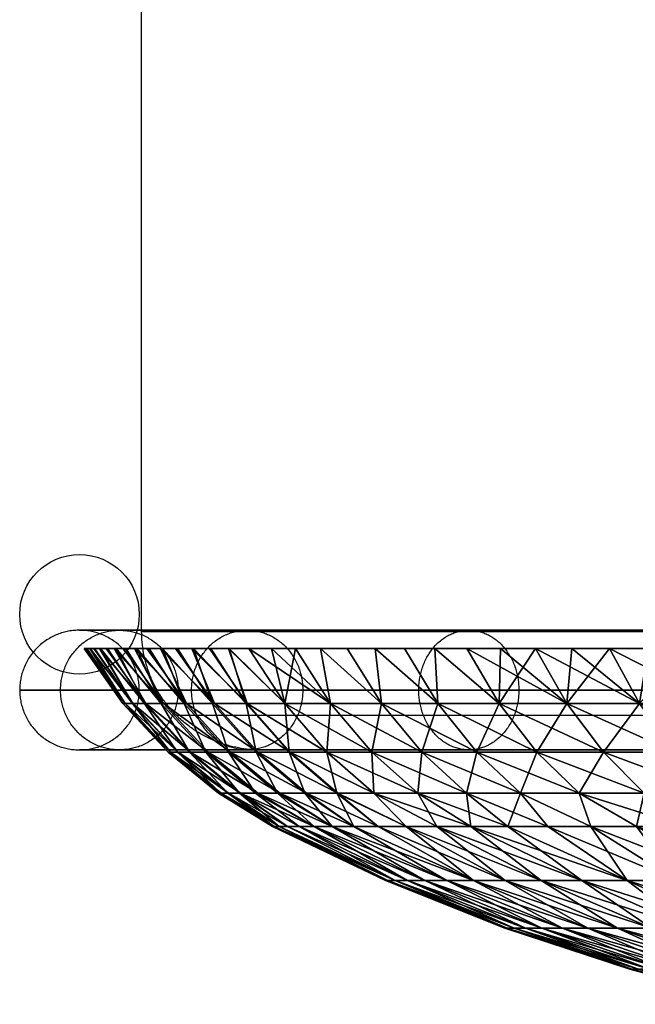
# Model space of a CAD drawing. Header units: millimetres. Extents: x -18993 to -17472, y -301 to 520.
# Tile 1 of 71: x -18993 to -18967, y -295 to -254. Entities that reach past the tile are written whole.
import ezdxf

# ---------------------------------------------------------------- set-up
doc = ezdxf.new("R2010")
doc.units = ezdxf.units.MM
for name, color, linetype, true_color in [('B', 7, 'Continuous', 0x1a1a1a), ('Calque 02', 7, 'Continuous', 0x343434), ('Calque 04', 7, 'Continuous', 0x4d4d4d)]:
    doc.layers.add(name, color=color, linetype=linetype, true_color=true_color)

msp = doc.modelspace()

# ---------------------------------------------------------------- linework, layer by layer
at = {"layer": 'Calque 02', "extrusion": (0, -1, 0)}
for centre, radius in [((-18887.551, 10502.673, 279.716), 100), ((-18887.551, 10502.673, 283.252), 98.536), ((-18887.551, 10502.673, 284.716), 95)]:
    msp.add_arc(centre, radius, 180, 270, dxfattribs=at)
at = {"layer": 'Calque 02', "extrusion": (0, 1, 0)}
for centre, radius in [((18887.551, 10502.673, -283.252), 98.536), ((18887.551, 10502.673, -284.716), 95)]:
    msp.add_arc(centre, radius, 0, 90, dxfattribs=at)
at = {"layer": 'Calque 02'}
for points in [[(-18987.551, -279.716, 10502.673), (-18987.551, -182.216, 10502.673), (-18987.551, -84.716, 10502.673)], [(-18632.551, -284.716, 10502.673), (-18807.551, -284.716, 10502.673), (-18982.551, -284.716, 10502.673)]]:
    msp.add_open_spline(points, degree=2, dxfattribs=at)
for points, weights in [([(-18987.551, -279.716, 10502.673), (-18987.551, -279.716, 10602.673), (-18887.551, -279.716, 10602.673)], [1, 0.707106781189, 0.999999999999]), ([(-18982.551, -284.716, 10502.673), (-18987.551, -284.716, 10502.673), (-18987.551, -279.716, 10502.673)], [1, 0.707106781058, 1])]:
    msp.add_rational_spline(points, weights, degree=2, dxfattribs=at)
at = {"layer": 'Calque 04'}
msp.add_circle((-18990.178, -278.992, 10502.384), 2.527, dxfattribs=at)
for points, knots in [([(-18987.651, -282.191, 10502.384), (-18987.651, -284.718, 10502.384), (-18990.178, -284.718, 10502.384), (-18992.705, -284.718, 10502.384), (-18992.705, -282.191, 10502.384), (-18992.705, -279.663, 10502.384), (-18990.178, -279.663, 10502.384), (-18987.651, -279.663, 10502.384), (-18987.651, -282.191, 10502.384)], [-23.96762, -23.96762, -23.96762, -17.975715, -17.975715, -11.98381, -11.98381, -5.991905, -5.991905, 0, 0, 0]), ([(-18986.008, -282.191, 10520.29), (-18986.008, -279.663, 10520.29), (-18988.493, -279.663, 10520.75), (-18990.978, -279.663, 10521.21), (-18990.978, -282.191, 10521.21), (-18990.978, -284.718, 10521.21), (-18988.493, -284.718, 10520.75), (-18986.008, -284.718, 10520.29), (-18986.008, -282.191, 10520.29)], [0, 0, 0, 5.991905, 5.991905, 11.98381, 11.98381, 17.975715, 17.975715, 23.96762, 23.96762, 23.96762]), ([(-18986.008, -282.191, 10484.478), (-18986.008, -279.663, 10484.478), (-18988.493, -279.663, 10484.018), (-18990.978, -279.663, 10483.558), (-18990.978, -282.191, 10483.558), (-18990.978, -284.718, 10483.558), (-18988.493, -284.718, 10484.018), (-18986.008, -284.718, 10484.478), (-18986.008, -282.191, 10484.478)], [0, 0, 0, 5.991905, 5.991905, 11.98381, 11.98381, 17.975715, 17.975715, 23.96762, 23.96762, 23.96762]), ([(-18980.741, -282.191, 10538.606), (-18980.741, -279.663, 10538.606), (-18983.091, -279.663, 10539.536), (-18985.441, -279.663, 10540.467), (-18985.441, -282.191, 10540.467), (-18985.441, -284.718, 10540.467), (-18983.091, -284.718, 10539.536), (-18980.741, -284.718, 10538.606), (-18980.741, -282.191, 10538.606)], [0, 0, 0, 5.991905, 5.991905, 11.98381, 11.98381, 17.975715, 17.975715, 23.96762, 23.96762, 23.96762]), ([(-18980.741, -282.191, 10466.161), (-18980.741, -279.663, 10466.161), (-18983.091, -279.663, 10465.231), (-18985.441, -279.663, 10464.301), (-18985.441, -282.191, 10464.301), (-18985.441, -284.718, 10464.301), (-18983.091, -284.718, 10465.231), (-18980.741, -284.718, 10466.161), (-18980.741, -282.191, 10466.161)], [0, 0, 0, 5.991905, 5.991905, 11.98381, 11.98381, 17.975715, 17.975715, 23.96762, 23.96762, 23.96762]), ([(-18971.61, -282.191, 10556.232), (-18971.61, -279.663, 10556.232), (-18973.726, -279.663, 10557.615), (-18975.841, -279.663, 10558.998), (-18975.841, -282.191, 10558.998), (-18975.841, -284.718, 10558.998), (-18973.726, -284.718, 10557.615), (-18971.61, -284.718, 10556.232), (-18971.61, -282.191, 10556.232)], [0, 0, 0, 5.991905, 5.991905, 11.98381, 11.98381, 17.975715, 17.975715, 23.96762, 23.96762, 23.96762]), ([(-18971.61, -282.191, 10448.536), (-18971.61, -279.663, 10448.536), (-18973.726, -279.663, 10447.153), (-18975.841, -279.663, 10445.77), (-18975.841, -282.191, 10445.77), (-18975.841, -284.718, 10445.77), (-18973.726, -284.718, 10447.153), (-18971.61, -284.718, 10448.536), (-18971.61, -282.191, 10448.536)], [0, 0, 0, 5.991905, 5.991905, 11.98381, 11.98381, 17.975715, 17.975715, 23.96762, 23.96762, 23.96762])]:
    msp.add_rational_spline(points, [1, 0.707106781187, 1, 0.707106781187, 1, 0.707106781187, 1, 0.707106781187, 1], degree=2, knots=knots, dxfattribs=at)
for points in [[(-18990.178, -279.663, 10502.384), (-18990.178, -279.663, 10508.54), (-18989.014, -279.663, 10521.223), (-18983.606, -279.663, 10540.033), (-18974.236, -279.663, 10558.121), (-18961.124, -279.663, 10574.262), (-18944.983, -279.663, 10587.373), (-18926.895, -279.663, 10596.744), (-18908.084, -279.663, 10602.152), (-18895.403, -279.663, 10603.316), (-18889.246, -279.663, 10603.316)], [(-18889.246, -279.663, 10401.452), (-18895.402, -279.663, 10401.451), (-18908.085, -279.663, 10402.615), (-18926.895, -279.663, 10408.023), (-18944.983, -279.663, 10417.394), (-18961.124, -279.663, 10430.506), (-18974.236, -279.663, 10446.646), (-18983.606, -279.663, 10464.734), (-18989.014, -279.663, 10483.545), (-18990.178, -279.663, 10496.227), (-18990.178, -279.663, 10502.384)], [(-18992.705, -282.191, 10502.384), (-18992.706, -282.191, 10508.694), (-18991.513, -282.191, 10521.695), (-18985.969, -282.191, 10540.976), (-18976.364, -282.191, 10559.517), (-18962.924, -282.191, 10576.062), (-18946.379, -282.191, 10589.502), (-18927.838, -282.191, 10599.107), (-18908.556, -282.191, 10604.65), (-18895.557, -282.191, 10605.844), (-18889.246, -282.191, 10605.843)], [(-18889.246, -282.191, 10398.924), (-18895.556, -282.191, 10398.924), (-18908.557, -282.191, 10400.117), (-18927.838, -282.191, 10405.66), (-18946.379, -282.191, 10415.266), (-18962.924, -282.191, 10428.706), (-18976.364, -282.191, 10445.251), (-18985.969, -282.191, 10463.792), (-18991.513, -282.191, 10483.074), (-18992.706, -282.191, 10496.073), (-18992.705, -282.191, 10502.384)], [(-18987.651, -282.191, 10502.384), (-18987.651, -282.191, 10508.386), (-18986.516, -282.191, 10520.751), (-18981.244, -282.191, 10539.09), (-18972.107, -282.191, 10556.726), (-18959.324, -282.191, 10572.462), (-18943.588, -282.191, 10585.245), (-18925.953, -282.191, 10594.381), (-18907.613, -282.191, 10599.654), (-18895.248, -282.191, 10600.789), (-18889.246, -282.191, 10600.788)], [(-18889.246, -282.191, 10403.979), (-18895.248, -282.191, 10403.979), (-18907.613, -282.191, 10405.114), (-18925.952, -282.191, 10410.386), (-18943.588, -282.191, 10419.522), (-18959.324, -282.191, 10432.305), (-18972.107, -282.191, 10448.042), (-18981.243, -282.191, 10465.677), (-18986.516, -282.191, 10484.017), (-18987.651, -282.191, 10496.381), (-18987.651, -282.191, 10502.384)], [(-18990.178, -284.718, 10502.384), (-18990.178, -284.718, 10508.54), (-18989.014, -284.718, 10521.223), (-18983.606, -284.718, 10540.033), (-18974.236, -284.718, 10558.121), (-18961.124, -284.718, 10574.262), (-18944.983, -284.718, 10587.373), (-18926.895, -284.718, 10596.744), (-18908.084, -284.718, 10602.152), (-18895.403, -284.718, 10603.316), (-18889.246, -284.718, 10603.316)], [(-18889.246, -284.718, 10401.452), (-18895.402, -284.718, 10401.451), (-18908.085, -284.718, 10402.615), (-18926.895, -284.718, 10408.023), (-18944.983, -284.718, 10417.394), (-18961.124, -284.718, 10430.506), (-18974.236, -284.718, 10446.646), (-18983.606, -284.718, 10464.734), (-18989.014, -284.718, 10483.545), (-18990.178, -284.718, 10496.227), (-18990.178, -284.718, 10502.384)]]:
    msp.add_open_spline(points, degree=3, knots=[0, 0, 0, 0, 18.685998, 38.494699, 59.12968, 80.204108, 101.278536, 121.913517, 141.722218, 160.408216, 160.408216, 160.408216, 160.408216], dxfattribs=at)

# ---------------------------------------------------------------- meshes
at = {"layer": 'B'}
mesh = msp.add_polyface(dxfattribs=at)
corners = [(-18987.918, -282.757, 10512.394), (-18985.481, -284.811, 10516.689), (-18987.378, -282.757, 10516.959), (-18988.243, -282.757, 10507.808), (-18986.011, -284.811, 10512.213), (-18988.351, -282.757, 10503.212), (-18986.436, -284.811, 10503.212), (-18986.329, -284.811, 10507.718), (-18988.249, -282.757, 10498.751), (-18986.336, -284.811, 10498.838), (-18987.943, -282.757, 10494.298), (-18987.434, -282.757, 10489.864), (-18986.035, -284.811, 10494.473), (-18986.722, -282.757, 10485.458), (-18985.536, -284.811, 10490.126), (-18986.623, -282.757, 10521.494), (-18988.324, -280.437, 10521.263), (-18988.712, -280.437, 10519.027), (-18989.048, -280.437, 10516.783), (-18989.332, -280.437, 10514.532), (-18985.656, -282.757, 10525.988), (-18987.335, -280.437, 10525.97), (-18987.858, -280.437, 10523.622), (-18989.565, -280.437, 10512.276), (-18989.747, -280.437, 10510.014), (-18986.755, -280.437, 10528.304), (-18989.877, -280.437, 10507.749), (-18989.955, -280.437, 10505.481), (-18989.87, -280.437, 10498.54), (-18989.733, -280.437, 10496.207), (-18989.54, -280.437, 10493.878), (-18989.293, -280.437, 10491.554), (-18988.224, -280.437, 10484.626), (-18987.759, -280.437, 10482.336), (-18988.991, -280.437, 10489.236), (-18988.635, -280.437, 10486.927), (-18989.981, -280.437, 10503.212), (-18989.953, -280.437, 10500.876), (-18985.749, -282.757, 10480.829), (-18987.24, -280.437, 10480.057)]
mesh.append_faces([[corners[k] for k in face] for face in [(0, 1, 2, 2), (3, 4, 0, 0), (5, 6, 7, 7), (5, 7, 3, 3), (8, 9, 6, 6), (8, 6, 5, 5), (10, 9, 8, 8), (11, 12, 10, 10), (13, 14, 11, 11), (15, 16, 17, 17), (15, 17, 2, 2), (2, 18, 19, 19), (2, 19, 0, 0), (20, 21, 22, 22), (20, 22, 15, 15), (0, 23, 24, 24), (0, 24, 3, 3), (20, 25, 21, 21), (15, 22, 16, 16), (0, 19, 23, 23), (3, 24, 26, 26), (3, 26, 27, 27), (18, 2, 17, 17), (5, 3, 27, 27), (8, 28, 29, 29), (8, 29, 10, 10), (10, 30, 31, 31), (10, 31, 11, 11), (13, 32, 33, 33), (11, 34, 35, 35), (11, 35, 13, 13), (5, 36, 37, 37), (5, 37, 8, 8), (36, 5, 27, 27), (30, 10, 29, 29), (37, 28, 8, 8), (34, 11, 31, 31), (32, 13, 35, 35), (38, 33, 39, 39)]])
mesh = msp.add_polyface(dxfattribs=at)
corners = [(-18973.811, -280.437, 10557.495), (-18947.468, -280.437, 10553.804), (-18975.155, -280.437, 10555.381), (-18977.682, -280.437, 10551.054), (-18976.446, -280.437, 10553.233), (-18989.565, -280.437, 10512.276), (-18989.332, -280.437, 10514.532), (-18947.468, -280.437, 10503.212), (-18986.755, -280.437, 10528.304), (-18986.118, -280.437, 10530.624), (-18947.468, -280.437, 10528.508), (-18989.048, -280.437, 10516.783), (-18989.981, -280.437, 10503.212), (-18989.955, -280.437, 10505.481), (-18989.54, -280.437, 10493.878), (-18989.733, -280.437, 10496.207), (-18986.042, -280.437, 10475.539), (-18986.668, -280.437, 10477.791), (-18947.468, -280.437, 10477.917), (-18987.24, -280.437, 10480.057), (-18947.468, -280.437, 10452.621), (-18976.446, -280.437, 10453.192), (-18977.682, -280.437, 10455.371), (-18975.155, -280.437, 10451.044), (-18989.953, -280.437, 10500.876), (-18964.946, -290.241, 10547.665), (-18968.572, -287.955, 10550.882), (-18970.383, -287.955, 10547.791), (-18967.038, -290.241, 10543.972), (-18972.072, -287.955, 10544.632), (-18967.038, -290.241, 10462.453), (-18970.383, -287.955, 10458.634), (-18968.572, -287.955, 10455.543), (-18972.072, -287.955, 10461.793), (-18969.585, -282.757, 10560.743), (-18968.038, -284.811, 10559.614), (-18965.026, -284.811, 10563.523), (-18970.844, -284.811, 10555.555), (-18969.056, -286.552, 10554.386), (-18966.313, -286.552, 10558.355), (-18972.447, -282.757, 10556.603), (-18968.038, -284.811, 10446.811), (-18966.313, -286.552, 10448.07), (-18969.056, -286.552, 10452.039), (-18970.844, -284.811, 10450.87), (-18969.584, -282.757, 10445.682), (-18966.513, -282.757, 10441.694), (-18964.592, -287.955, 10556.838), (-18971.54, -286.552, 10550.369), (-18970.383, -287.955, 10547.791), (-18968.572, -287.955, 10550.882), (-18966.64, -287.955, 10553.899), (-18966.513, -282.757, 10564.731), (-18969.365, -280.437, 10563.751), (-18970.901, -280.437, 10561.704), (-18967.778, -280.437, 10565.758), (-18966.64, -287.955, 10452.526), (-18968.572, -287.955, 10455.543), (-18970.383, -287.955, 10458.634), (-18971.54, -286.552, 10456.056), (-18972.447, -282.757, 10449.822), (-18970.901, -280.437, 10444.721), (-18969.365, -280.437, 10442.674), (-18967.778, -280.437, 10440.667)]
mesh.append_faces([[corners[k] for k in face] for face in [(0, 1, 2, 2), (1, 3, 4, 4), (5, 6, 7, 7), (8, 9, 10, 10), (10, 7, 11, 11), (12, 13, 7, 7), (14, 15, 7, 7), (16, 17, 18, 18), (17, 19, 18, 18), (20, 21, 22, 22), (20, 23, 21, 21), (24, 12, 7, 7), (25, 26, 27, 27), (28, 27, 29, 29), (30, 31, 32, 32), (31, 30, 33, 33), (34, 35, 36, 36), (37, 38, 39, 39), (37, 39, 35, 35), (40, 37, 35, 35), (40, 35, 34, 34), (41, 42, 43, 43), (41, 43, 44, 44), (45, 41, 44, 44), (46, 41, 45, 45), (47, 39, 38, 38), (48, 49, 50, 50), (38, 50, 51, 51), (38, 48, 50, 50), (52, 53, 54, 54), (52, 54, 34, 34), (52, 55, 53, 53), (56, 57, 43, 43), (56, 43, 42, 42), (57, 58, 59, 59), (43, 57, 59, 59), (60, 61, 45, 45), (45, 62, 63, 63), (45, 63, 46, 46), (62, 45, 61, 61)]])
mesh = msp.add_polyface(dxfattribs=at)
corners = [(-18988.324, -280.437, 10521.263), (-18947.468, -280.437, 10528.508), (-18988.712, -280.437, 10519.027), (-18987.858, -280.437, 10523.622), (-18989.048, -280.437, 10516.783), (-18947.468, -280.437, 10503.212), (-18989.747, -280.437, 10510.014), (-18989.565, -280.437, 10512.276), (-18989.332, -280.437, 10514.532), (-18989.877, -280.437, 10507.749), (-18987.335, -280.437, 10525.97), (-18986.755, -280.437, 10528.304), (-18989.955, -280.437, 10505.481), (-18989.293, -280.437, 10491.554), (-18989.54, -280.437, 10493.878), (-18988.991, -280.437, 10489.236), (-18947.468, -280.437, 10477.917), (-18988.224, -280.437, 10484.626), (-18988.635, -280.437, 10486.927), (-18987.759, -280.437, 10482.336), (-18987.24, -280.437, 10480.057), (-18989.87, -280.437, 10498.54), (-18989.733, -280.437, 10496.207), (-18979.571, -282.757, 10543.662), (-18977.828, -284.811, 10542.868), (-18975.715, -284.811, 10547.213), (-18977.415, -282.757, 10548.094), (-18979.72, -284.811, 10538.422), (-18977.734, -286.552, 10537.636), (-18975.885, -286.552, 10541.983), (-18981.501, -282.757, 10539.127), (-18981.279, -284.811, 10534.194), (-18979.259, -286.552, 10533.502), (-18979.72, -284.811, 10468.003), (-18977.734, -286.552, 10468.789), (-18979.3, -286.552, 10473.044), (-18977.828, -284.811, 10463.557), (-18975.885, -286.552, 10464.442), (-18979.571, -282.757, 10462.763), (-18975.715, -284.811, 10459.212), (-18977.415, -282.757, 10458.331), (-18975.039, -282.757, 10454.014), (-18978.862, -280.437, 10548.843), (-18979.987, -280.437, 10546.604), (-18975.039, -282.757, 10552.411), (-18976.446, -280.437, 10553.233), (-18977.682, -280.437, 10551.054), (-18979.987, -280.437, 10459.82), (-18978.862, -280.437, 10457.581), (-18977.682, -280.437, 10455.371), (-18976.446, -280.437, 10453.192)]
mesh.append_faces([[corners[k] for k in face] for face in [(0, 1, 2, 2), (1, 0, 3, 3), (1, 4, 2, 2), (5, 6, 7, 7), (4, 5, 8, 8), (5, 9, 6, 6), (1, 3, 10, 10), (11, 1, 10, 10), (5, 12, 9, 9), (5, 13, 14, 14), (5, 15, 13, 13), (16, 17, 18, 18), (19, 16, 20, 20), (17, 16, 19, 19), (16, 18, 15, 15), (21, 5, 22, 22), (23, 24, 25, 25), (23, 25, 26, 26), (27, 28, 29, 29), (27, 29, 24, 24), (30, 27, 24, 24), (31, 32, 28, 28), (33, 34, 35, 35), (36, 37, 34, 34), (36, 34, 33, 33), (38, 36, 33, 33), (39, 37, 36, 36), (40, 39, 36, 36), (40, 36, 38, 38), (41, 39, 40, 40), (26, 42, 43, 43), (26, 43, 23, 23), (44, 45, 46, 46), (44, 46, 26, 26), (42, 26, 46, 46), (38, 47, 40, 40), (40, 48, 49, 49), (40, 49, 41, 41), (48, 40, 47, 47), (50, 41, 49, 49)]])
mesh = msp.add_polyface(dxfattribs=at)
corners = [(-18947.468, -280.437, 10503.212), (-18989.87, -280.437, 10498.54), (-18989.953, -280.437, 10500.876), (-18981.501, -282.757, 10539.127), (-18977.828, -284.811, 10542.868), (-18979.571, -282.757, 10543.662), (-18981.279, -284.811, 10534.194), (-18977.734, -286.552, 10537.636), (-18979.72, -284.811, 10538.422), (-18983.091, -282.757, 10534.814), (-18982.638, -284.811, 10529.897), (-18979.259, -286.552, 10533.502), (-18984.477, -282.757, 10530.431), (-18983.793, -284.811, 10525.54), (-18980.587, -286.552, 10529.301), (-18985.656, -282.757, 10525.988), (-18984.742, -284.811, 10521.135), (-18982.644, -286.552, 10520.734), (-18981.716, -286.552, 10525.042), (-18985.481, -284.811, 10516.689), (-18983.367, -286.552, 10516.388), (-18984.839, -284.811, 10485.807), (-18982.739, -286.552, 10486.196), (-18983.42, -286.552, 10490.419), (-18983.884, -284.811, 10481.268), (-18981.806, -286.552, 10481.758), (-18982.711, -284.811, 10476.781), (-18980.659, -286.552, 10477.371), (-18984.552, -282.757, 10476.251), (-18981.322, -284.811, 10472.355), (-18979.3, -286.552, 10473.044), (-18983.135, -282.757, 10471.738), (-18979.72, -284.811, 10468.003), (-18981.5, -282.757, 10467.298), (-18979.571, -282.757, 10462.763), (-18982.064, -280.437, 10542.045), (-18983.016, -280.437, 10539.727), (-18983.874, -280.437, 10537.48), (-18979.987, -280.437, 10546.604), (-18981.054, -280.437, 10544.338), (-18984.677, -280.437, 10535.213), (-18984.633, -280.437, 10471.083), (-18983.85, -280.437, 10468.881), (-18982.064, -280.437, 10464.38), (-18981.054, -280.437, 10462.087), (-18979.987, -280.437, 10459.82), (-18983.016, -280.437, 10466.698)]
mesh.append_faces([[corners[k] for k in face] for face in [(0, 1, 2, 2), (3, 4, 5, 5), (6, 7, 8, 8), (9, 6, 8, 8), (9, 8, 3, 3), (10, 11, 6, 6), (12, 10, 6, 6), (12, 6, 9, 9), (13, 14, 10, 10), (15, 13, 10, 10), (16, 17, 18, 18), (16, 18, 13, 13), (19, 20, 17, 17), (21, 22, 23, 23), (24, 25, 22, 22), (26, 27, 25, 25), (26, 25, 24, 24), (28, 26, 24, 24), (29, 30, 27, 27), (29, 27, 26, 26), (31, 29, 26, 26), (31, 26, 28, 28), (32, 30, 29, 29), (33, 32, 29, 29), (33, 29, 31, 31), (34, 32, 33, 33), (5, 35, 36, 36), (5, 36, 3, 3), (3, 36, 37, 37), (3, 37, 9, 9), (5, 38, 39, 39), (40, 9, 37, 37), (35, 5, 39, 39), (31, 41, 42, 42), (31, 42, 33, 33), (33, 43, 44, 44), (33, 44, 34, 34), (34, 44, 45, 45), (43, 33, 46, 46), (42, 46, 33, 33)]])
mesh = msp.add_polyface(dxfattribs=at)
corners = [(-18973.811, -280.437, 10557.495), (-18972.383, -280.437, 10559.618), (-18947.468, -280.437, 10553.804), (-18976.446, -280.437, 10553.233), (-18975.155, -280.437, 10555.381), (-18957.215, -280.437, 10576.88), (-18959.094, -280.437, 10575.142), (-18960.926, -280.437, 10573.357), (-18966.139, -280.437, 10567.723), (-18964.45, -280.437, 10569.646), (-18962.712, -280.437, 10571.524), (-18967.778, -280.437, 10565.758), (-18969.365, -280.437, 10563.751), (-18972.383, -280.437, 10446.806), (-18973.811, -280.437, 10448.93), (-18947.468, -280.437, 10452.621), (-18975.155, -280.437, 10451.044), (-18964.45, -280.437, 10436.779), (-18966.139, -280.437, 10438.701), (-18962.712, -280.437, 10434.901), (-18967.778, -280.437, 10440.667), (-18960.926, -280.437, 10433.068), (-18959.094, -280.437, 10431.282), (-18981.054, -280.437, 10462.087), (-18947.468, -280.437, 10477.917), (-18988.991, -280.437, 10489.236), (-18947.468, -280.437, 10503.212), (-18959.774, -282.757, 10572.204), (-18954.841, -284.811, 10574.248), (-18956.124, -282.757, 10575.67), (-18963.24, -282.757, 10568.554), (-18961.817, -284.811, 10567.272), (-18958.42, -284.811, 10570.85), (-18959.774, -282.757, 10434.221), (-18958.42, -284.811, 10435.575), (-18961.817, -284.811, 10439.153), (-18963.24, -282.757, 10437.87), (-18956.124, -282.757, 10430.755), (-18954.841, -284.811, 10432.177), (-18952.3, -282.757, 10427.482), (-18959.094, -280.437, 10575.142), (-18960.926, -280.437, 10573.357), (-18952.3, -282.757, 10578.943), (-18955.293, -280.437, 10578.569), (-18957.215, -280.437, 10576.88), (-18962.712, -280.437, 10571.524), (-18962.712, -280.437, 10434.901), (-18960.926, -280.437, 10433.068), (-18959.094, -280.437, 10431.282), (-18957.215, -280.437, 10429.545), (-18955.293, -280.437, 10427.856)]
mesh.append_faces([[corners[k] for k in face] for face in [(0, 1, 2, 2), (3, 4, 2, 2), (5, 2, 6, 6), (2, 7, 6, 6), (2, 8, 9, 9), (7, 2, 10, 10), (9, 10, 2, 2), (2, 11, 8, 8), (12, 11, 2, 2), (13, 14, 15, 15), (14, 16, 15, 15), (17, 18, 15, 15), (19, 17, 15, 15), (20, 15, 18, 18), (21, 15, 22, 22), (19, 15, 21, 21), (15, 23, 24, 24), (24, 25, 26, 26), (27, 28, 29, 29), (30, 31, 32, 32), (30, 32, 27, 27), (33, 34, 35, 35), (33, 35, 36, 36), (37, 38, 34, 34), (37, 34, 33, 33), (39, 38, 37, 37), (29, 40, 41, 41), (29, 41, 27, 27), (42, 43, 29, 29), (29, 43, 44, 44), (29, 44, 40, 40), (27, 41, 45, 45), (30, 27, 45, 45), (36, 46, 47, 47), (36, 47, 33, 33), (33, 48, 49, 49), (33, 49, 37, 37), (37, 49, 50, 50), (48, 33, 47, 47), (50, 39, 37, 37)]])
mesh = msp.add_polyface(dxfattribs=at)
corners = [(-18985.656, -282.757, 10525.988), (-18982.638, -284.811, 10529.897), (-18984.477, -282.757, 10530.431), (-18986.623, -282.757, 10521.494), (-18984.742, -284.811, 10521.135), (-18983.793, -284.811, 10525.54), (-18985.481, -284.811, 10516.689), (-18982.644, -286.552, 10520.734), (-18987.378, -282.757, 10516.959), (-18986.011, -284.811, 10512.213), (-18983.885, -286.552, 10512.012), (-18983.367, -286.552, 10516.388), (-18987.918, -282.757, 10512.394), (-18986.329, -284.811, 10507.718), (-18984.196, -286.552, 10507.617), (-18988.243, -282.757, 10507.808), (-18986.436, -284.811, 10503.212), (-18984.3, -286.552, 10503.212), (-18986.336, -284.811, 10498.838), (-18984.202, -286.552, 10498.936), (-18986.035, -284.811, 10494.473), (-18983.909, -286.552, 10494.668), (-18987.943, -282.757, 10494.298), (-18985.536, -284.811, 10490.126), (-18983.42, -286.552, 10490.419), (-18987.434, -282.757, 10489.864), (-18984.839, -284.811, 10485.807), (-18986.722, -282.757, 10485.458), (-18983.884, -284.811, 10481.268), (-18982.739, -286.552, 10486.196), (-18985.749, -282.757, 10480.829), (-18984.552, -282.757, 10476.251), (-18983.091, -282.757, 10534.814), (-18984.677, -280.437, 10535.213), (-18985.425, -280.437, 10532.927), (-18986.118, -280.437, 10530.624), (-18986.755, -280.437, 10528.304), (-18987.759, -280.437, 10482.336), (-18987.24, -280.437, 10480.057), (-18986.668, -280.437, 10477.791), (-18986.042, -280.437, 10475.539), (-18985.364, -280.437, 10473.303), (-18983.135, -282.757, 10471.738), (-18984.633, -280.437, 10471.083)]
mesh.append_faces([[corners[k] for k in face] for face in [(0, 1, 2, 2), (3, 4, 5, 5), (3, 5, 0, 0), (6, 7, 4, 4), (8, 6, 4, 4), (8, 4, 3, 3), (9, 10, 11, 11), (9, 11, 6, 6), (12, 9, 6, 6), (13, 14, 10, 10), (13, 10, 9, 9), (15, 13, 9, 9), (16, 17, 14, 14), (16, 14, 13, 13), (18, 19, 17, 17), (18, 17, 16, 16), (20, 21, 19, 19), (20, 19, 18, 18), (22, 20, 18, 18), (23, 24, 21, 21), (23, 21, 20, 20), (25, 23, 20, 20), (26, 24, 23, 23), (27, 26, 23, 23), (28, 29, 26, 26), (30, 28, 26, 26), (30, 26, 27, 27), (31, 28, 30, 30), (32, 33, 34, 34), (32, 34, 2, 2), (2, 35, 36, 36), (2, 36, 0, 0), (2, 34, 35, 35), (27, 37, 30, 30), (30, 38, 39, 39), (30, 39, 31, 31), (31, 40, 41, 41), (31, 41, 42, 42), (41, 43, 42, 42), (39, 40, 31, 31)]])
mesh = msp.add_polyface(dxfattribs=at)
corners = [(-18970.901, -280.437, 10561.704), (-18947.468, -280.437, 10553.804), (-18972.383, -280.437, 10559.618), (-18969.365, -280.437, 10563.751), (-18983.874, -280.437, 10537.48), (-18983.016, -280.437, 10539.727), (-18947.468, -280.437, 10528.508), (-18986.118, -280.437, 10530.624), (-18985.425, -280.437, 10532.927), (-18981.054, -280.437, 10544.338), (-18983.016, -280.437, 10466.698), (-18983.85, -280.437, 10468.881), (-18947.468, -280.437, 10477.917), (-18984.633, -280.437, 10471.083), (-18977.682, -280.437, 10455.371), (-18978.862, -280.437, 10457.581), (-18947.468, -280.437, 10452.621), (-18969.365, -280.437, 10442.674), (-18970.901, -280.437, 10444.721), (-18972.383, -280.437, 10446.806), (-18967.778, -280.437, 10440.667), (-18966.64, -287.955, 10553.899), (-18960.232, -290.241, 10554.72), (-18964.592, -287.955, 10556.838), (-18962.676, -290.241, 10455.175), (-18966.64, -287.955, 10452.526), (-18964.592, -287.955, 10449.587), (-18964.946, -290.241, 10458.76), (-18968.572, -287.955, 10455.543), (-18960.232, -290.241, 10451.705), (-18962.429, -287.955, 10446.73), (-18966.513, -282.757, 10564.731), (-18965.026, -284.811, 10563.523), (-18961.817, -284.811, 10567.272), (-18963.24, -282.757, 10568.554), (-18968.038, -284.811, 10559.614), (-18966.313, -286.552, 10558.355), (-18963.368, -286.552, 10562.176), (-18969.585, -282.757, 10560.743), (-18965.026, -284.811, 10442.902), (-18963.368, -286.552, 10444.249), (-18966.313, -286.552, 10448.07), (-18968.038, -284.811, 10446.811), (-18966.513, -282.757, 10441.694), (-18961.817, -284.811, 10439.153), (-18963.24, -282.757, 10437.87), (-18962.429, -287.955, 10559.695), (-18964.592, -287.955, 10556.838), (-18969.056, -286.552, 10554.386), (-18966.64, -287.955, 10553.899), (-18962.712, -280.437, 10571.524), (-18964.45, -280.437, 10569.646), (-18966.139, -280.437, 10567.723), (-18967.778, -280.437, 10565.758), (-18966.64, -287.955, 10452.526), (-18964.592, -287.955, 10449.587), (-18962.429, -287.955, 10446.73), (-18966.139, -280.437, 10438.701), (-18964.45, -280.437, 10436.779), (-18967.778, -280.437, 10440.667), (-18962.712, -280.437, 10434.901)]
mesh.append_faces([[corners[k] for k in face] for face in [(0, 1, 2, 2), (3, 1, 0, 0), (4, 5, 6, 6), (7, 8, 6, 6), (1, 6, 9, 9), (10, 11, 12, 12), (11, 13, 12, 12), (14, 15, 16, 16), (16, 17, 18, 18), (16, 18, 19, 19), (17, 16, 20, 20), (21, 22, 23, 23), (24, 25, 26, 26), (27, 28, 25, 25), (29, 26, 30, 30), (31, 32, 33, 33), (31, 33, 34, 34), (35, 36, 37, 37), (35, 37, 32, 32), (38, 32, 31, 31), (39, 40, 41, 41), (39, 41, 42, 42), (43, 39, 42, 42), (44, 40, 39, 39), (45, 44, 39, 39), (45, 39, 43, 43), (46, 37, 36, 36), (46, 36, 47, 47), (47, 48, 49, 49), (50, 51, 34, 34), (51, 52, 34, 34), (34, 52, 53, 53), (34, 53, 31, 31), (54, 41, 55, 55), (55, 41, 40, 40), (55, 40, 56, 56), (43, 57, 58, 58), (43, 58, 45, 45), (43, 59, 57, 57), (45, 58, 60, 60)]])
mesh = msp.add_polyface(dxfattribs=at)
corners = [(-18977.682, -280.437, 10551.054), (-18947.468, -280.437, 10553.804), (-18978.862, -280.437, 10548.843), (-18979.987, -280.437, 10546.604), (-18981.054, -280.437, 10544.338), (-18947.468, -280.437, 10528.508), (-18983.016, -280.437, 10539.727), (-18982.064, -280.437, 10542.045), (-18984.677, -280.437, 10535.213), (-18983.874, -280.437, 10537.48), (-18985.425, -280.437, 10532.927), (-18947.468, -280.437, 10477.917), (-18985.364, -280.437, 10473.303), (-18986.042, -280.437, 10475.539), (-18984.633, -280.437, 10471.083), (-18981.054, -280.437, 10462.087), (-18982.064, -280.437, 10464.38), (-18983.016, -280.437, 10466.698), (-18979.987, -280.437, 10459.82), (-18947.468, -280.437, 10452.621), (-18978.862, -280.437, 10457.581), (-18973.385, -284.811, 10551.446), (-18969.056, -286.552, 10554.386), (-18970.844, -284.811, 10555.555), (-18975.039, -282.757, 10552.411), (-18972.447, -282.757, 10556.603), (-18975.715, -284.811, 10547.213), (-18971.54, -286.552, 10550.369), (-18977.415, -282.757, 10548.094), (-18977.828, -284.811, 10542.868), (-18973.818, -286.552, 10546.23), (-18975.715, -284.811, 10459.212), (-18973.818, -286.552, 10460.194), (-18975.885, -286.552, 10464.442), (-18973.385, -284.811, 10454.979), (-18971.54, -286.552, 10456.056), (-18975.039, -282.757, 10454.014), (-18970.844, -284.811, 10450.87), (-18969.056, -286.552, 10452.039), (-18972.447, -282.757, 10449.822), (-18969.584, -282.757, 10445.682), (-18969.585, -282.757, 10560.743), (-18972.383, -280.437, 10559.618), (-18973.811, -280.437, 10557.495), (-18975.155, -280.437, 10555.381), (-18970.901, -280.437, 10561.704), (-18976.446, -280.437, 10553.233), (-18972.383, -280.437, 10446.806), (-18970.901, -280.437, 10444.721), (-18976.446, -280.437, 10453.192), (-18975.155, -280.437, 10451.044), (-18973.811, -280.437, 10448.93)]
mesh.append_faces([[corners[k] for k in face] for face in [(0, 1, 2, 2), (2, 1, 3, 3), (1, 4, 3, 3), (5, 6, 7, 7), (5, 7, 4, 4), (5, 8, 9, 9), (8, 5, 10, 10), (11, 12, 13, 13), (11, 14, 12, 12), (11, 15, 16, 16), (11, 16, 17, 17), (18, 19, 20, 20), (15, 19, 18, 18), (21, 22, 23, 23), (24, 21, 23, 23), (24, 23, 25, 25), (26, 27, 21, 21), (28, 26, 21, 21), (28, 21, 24, 24), (29, 30, 26, 26), (31, 32, 33, 33), (34, 35, 32, 32), (34, 32, 31, 31), (36, 34, 31, 31), (37, 38, 35, 35), (37, 35, 34, 34), (39, 37, 34, 34), (39, 34, 36, 36), (40, 37, 39, 39), (41, 42, 43, 43), (41, 43, 25, 25), (25, 43, 44, 44), (42, 41, 45, 45), (44, 24, 25, 25), (46, 24, 44, 44), (39, 47, 48, 48), (36, 49, 50, 50), (36, 50, 39, 39), (39, 50, 51, 51), (47, 39, 51, 51)]])
mesh = msp.add_polyface(dxfattribs=at)
corners = [(-18976.312, -290.241, 10515.9), (-18980.893, -287.955, 10517.485), (-18981.383, -287.955, 10513.936), (-18975.586, -290.241, 10520.081), (-18980.263, -287.955, 10521.011), (-18976.831, -290.241, 10511.688), (-18981.735, -287.955, 10510.371), (-18981.946, -287.955, 10506.794), (-18982.016, -287.955, 10503.212), (-18977.144, -290.241, 10507.455), (-18977.248, -290.241, 10503.212), (-18981.946, -287.955, 10499.631), (-18977.144, -290.241, 10498.97), (-18981.735, -287.955, 10496.054), (-18976.312, -290.241, 10490.525), (-18980.893, -287.955, 10488.94), (-18980.263, -287.955, 10485.414), (-18976.831, -290.241, 10494.737), (-18981.383, -287.955, 10492.489), (-18982.638, -284.811, 10529.897), (-18980.587, -286.552, 10529.301), (-18979.259, -286.552, 10533.502), (-18983.793, -284.811, 10525.54), (-18981.716, -286.552, 10525.042), (-18977.551, -287.955, 10531.405), (-18979.495, -287.955, 10524.511), (-18982.644, -286.552, 10520.734), (-18980.263, -287.955, 10521.011), (-18983.367, -286.552, 10516.388), (-18980.893, -287.955, 10517.485), (-18978.59, -287.955, 10527.977), (-18981.735, -287.955, 10510.371), (-18981.383, -287.955, 10513.936), (-18983.885, -286.552, 10512.012), (-18984.196, -286.552, 10507.617), (-18981.946, -287.955, 10506.794), (-18984.3, -286.552, 10503.212), (-18982.016, -287.955, 10503.212), (-18984.202, -286.552, 10498.936), (-18981.946, -287.955, 10499.631), (-18981.735, -287.955, 10496.054), (-18983.909, -286.552, 10494.668), (-18983.42, -286.552, 10490.419), (-18981.383, -287.955, 10492.489), (-18980.893, -287.955, 10488.94), (-18982.739, -286.552, 10486.196), (-18980.263, -287.955, 10485.414), (-18981.806, -286.552, 10481.758), (-18979.495, -287.955, 10481.914), (-18980.659, -286.552, 10477.371), (-18978.59, -287.955, 10478.448), (-18979.3, -286.552, 10473.044)]
mesh.append_faces([[corners[k] for k in face] for face in [(0, 1, 2, 2), (3, 4, 1, 1), (5, 6, 7, 7), (5, 2, 6, 6), (8, 9, 7, 7), (10, 8, 11, 11), (12, 11, 13, 13), (14, 15, 16, 16), (17, 18, 15, 15), (18, 17, 13, 13), (19, 20, 21, 21), (22, 23, 20, 20), (24, 21, 20, 20), (25, 23, 26, 26), (25, 26, 27, 27), (27, 26, 28, 28), (27, 28, 29, 29), (30, 20, 23, 23), (30, 23, 25, 25), (31, 32, 33, 33), (31, 33, 34, 34), (31, 34, 35, 35), (32, 28, 33, 33), (28, 32, 29, 29), (36, 37, 35, 35), (36, 35, 34, 34), (37, 36, 38, 38), (37, 38, 39, 39), (40, 41, 42, 42), (40, 42, 43, 43), (39, 38, 41, 41), (39, 41, 40, 40), (44, 45, 46, 46), (46, 45, 47, 47), (46, 47, 48, 48), (42, 44, 43, 43), (48, 47, 49, 49), (48, 49, 50, 50), (50, 49, 51, 51), (45, 44, 42, 42)]])
mesh = msp.add_polyface(dxfattribs=at)
corners = [(-18976.831, -290.241, 10511.688), (-18971.323, -292.242, 10515.16), (-18976.312, -290.241, 10515.9), (-18977.144, -290.241, 10507.455), (-18971.812, -292.242, 10511.193), (-18977.248, -290.241, 10503.212), (-18972.106, -292.242, 10507.208), (-18977.144, -290.241, 10498.97), (-18972.204, -292.242, 10503.212), (-18976.831, -290.241, 10494.737), (-18972.106, -292.242, 10499.217), (-18976.312, -290.241, 10490.525), (-18971.812, -292.242, 10495.232), (-18975.586, -290.241, 10486.344), (-18971.323, -292.242, 10491.265), (-18972.193, -290.241, 10532.342), (-18976.377, -287.955, 10534.79), (-18977.551, -287.955, 10531.405), (-18974.656, -290.241, 10524.222), (-18979.495, -287.955, 10524.511), (-18980.263, -287.955, 10521.011), (-18975.586, -290.241, 10520.081), (-18981.383, -287.955, 10513.936), (-18980.893, -287.955, 10517.485), (-18973.525, -290.241, 10528.312), (-18978.59, -287.955, 10527.977), (-18981.946, -287.955, 10506.794), (-18982.016, -287.955, 10503.212), (-18981.946, -287.955, 10499.631), (-18981.735, -287.955, 10496.054), (-18980.263, -287.955, 10485.414), (-18974.656, -290.241, 10482.203), (-18979.495, -287.955, 10481.914), (-18978.59, -287.955, 10478.448), (-18973.525, -290.241, 10478.113), (-18980.893, -287.955, 10488.94), (-18972.193, -290.241, 10474.083), (-18976.377, -287.955, 10471.635), (-18975.071, -287.955, 10468.299), (-18977.551, -287.955, 10475.02), (-18977.828, -284.811, 10542.868), (-18975.885, -286.552, 10541.983), (-18973.818, -286.552, 10546.23), (-18973.635, -287.955, 10541.408), (-18977.734, -286.552, 10537.636), (-18975.071, -287.955, 10538.126), (-18979.259, -286.552, 10533.502), (-18977.551, -287.955, 10531.405), (-18976.377, -287.955, 10534.79), (-18980.587, -286.552, 10529.301), (-18978.59, -287.955, 10527.977), (-18976.377, -287.955, 10471.635), (-18977.551, -287.955, 10475.02), (-18979.3, -286.552, 10473.044), (-18975.071, -287.955, 10468.299), (-18977.734, -286.552, 10468.789), (-18978.59, -287.955, 10478.448), (-18975.885, -286.552, 10464.442)]
mesh.append_faces([[corners[k] for k in face] for face in [(0, 1, 2, 2), (3, 4, 0, 0), (5, 6, 3, 3), (7, 8, 5, 5), (9, 10, 7, 7), (11, 12, 9, 9), (13, 14, 11, 11), (15, 16, 17, 17), (18, 19, 20, 20), (18, 20, 21, 21), (2, 22, 0, 0), (21, 23, 2, 2), (24, 25, 19, 19), (24, 19, 18, 18), (0, 26, 3, 3), (27, 5, 3, 3), (25, 24, 17, 17), (5, 28, 7, 7), (7, 29, 9, 9), (11, 30, 13, 13), (31, 32, 33, 33), (31, 33, 34, 34), (13, 30, 32, 32), (13, 32, 31, 31), (9, 35, 11, 11), (36, 37, 38, 38), (34, 39, 37, 37), (34, 33, 39, 39), (40, 41, 42, 42), (43, 41, 44, 44), (43, 44, 45, 45), (46, 47, 48, 48), (47, 49, 50, 50), (44, 48, 45, 45), (46, 48, 44, 44), (51, 52, 53, 53), (54, 51, 55, 55), (56, 53, 52, 52), (54, 55, 57, 57), (51, 53, 55, 55)]])
mesh = msp.add_polyface(dxfattribs=at)
corners = [(-18973.525, -290.241, 10528.312), (-18967.445, -292.242, 10530.643), (-18972.193, -290.241, 10532.342), (-18974.656, -290.241, 10524.222), (-18968.698, -292.242, 10526.848), (-18975.586, -290.241, 10520.081), (-18970.64, -292.242, 10519.097), (-18969.764, -292.242, 10522.996), (-18976.312, -290.241, 10515.9), (-18971.323, -292.242, 10515.16), (-18976.831, -290.241, 10511.688), (-18971.812, -292.242, 10511.193), (-18977.144, -290.241, 10507.455), (-18972.106, -292.242, 10507.208), (-18972.204, -292.242, 10503.212), (-18966.826, -293.977, 10506.948), (-18977.248, -290.241, 10503.212), (-18972.106, -292.242, 10499.217), (-18966.918, -293.977, 10503.212), (-18977.144, -290.241, 10498.97), (-18976.831, -290.241, 10494.737), (-18971.812, -292.242, 10495.232), (-18976.312, -290.241, 10490.525), (-18971.323, -292.242, 10491.265), (-18975.586, -290.241, 10486.344), (-18970.64, -292.242, 10487.328), (-18974.656, -290.241, 10482.203), (-18969.764, -292.242, 10483.428), (-18973.525, -290.241, 10478.113), (-18972.193, -290.241, 10474.083), (-18968.698, -292.242, 10479.577), (-18967.038, -290.241, 10543.972), (-18972.072, -287.955, 10544.632), (-18973.635, -287.955, 10541.408), (-18968.946, -290.241, 10540.181), (-18975.071, -287.955, 10538.126), (-18970.666, -290.241, 10536.301), (-18976.377, -287.955, 10534.79), (-18977.551, -287.955, 10531.405), (-18975.071, -287.955, 10468.299), (-18970.666, -290.241, 10470.123), (-18973.635, -287.955, 10465.016), (-18968.946, -290.241, 10466.244), (-18972.072, -287.955, 10461.793), (-18976.377, -287.955, 10471.635), (-18973.385, -284.811, 10551.446), (-18971.54, -286.552, 10550.369), (-18969.056, -286.552, 10554.386), (-18975.715, -284.811, 10547.213), (-18973.818, -286.552, 10546.23), (-18972.072, -287.955, 10544.632), (-18975.885, -286.552, 10541.983), (-18973.635, -287.955, 10541.408), (-18970.383, -287.955, 10547.791), (-18973.635, -287.955, 10465.016), (-18975.885, -286.552, 10464.442), (-18973.818, -286.552, 10460.194), (-18972.072, -287.955, 10461.793), (-18971.54, -286.552, 10456.056), (-18970.383, -287.955, 10458.634), (-18975.071, -287.955, 10468.299)]
mesh.append_faces([[corners[k] for k in face] for face in [(0, 1, 2, 2), (3, 4, 0, 0), (5, 6, 7, 7), (5, 7, 3, 3), (8, 9, 6, 6), (8, 6, 5, 5), (10, 11, 9, 9), (12, 13, 11, 11), (14, 15, 13, 13), (16, 14, 13, 13), (17, 18, 14, 14), (19, 17, 14, 14), (20, 21, 17, 17), (22, 23, 21, 21), (24, 25, 23, 23), (26, 27, 25, 25), (26, 25, 24, 24), (28, 27, 26, 26), (29, 30, 28, 28), (31, 32, 33, 33), (34, 33, 35, 35), (34, 35, 36, 36), (36, 35, 37, 37), (36, 37, 2, 2), (2, 38, 0, 0), (29, 39, 40, 40), (40, 39, 41, 41), (42, 41, 43, 43), (28, 44, 29, 29), (45, 46, 47, 47), (48, 49, 46, 46), (50, 49, 51, 51), (50, 51, 52, 52), (53, 46, 49, 49), (53, 49, 50, 50), (54, 55, 56, 56), (54, 56, 57, 57), (57, 56, 58, 58), (57, 58, 59, 59), (60, 55, 54, 54)]])
mesh = msp.add_polyface(dxfattribs=at)
corners = [(-18968.946, -290.241, 10540.181), (-18962.59, -292.242, 10541.595), (-18967.038, -290.241, 10543.972), (-18970.666, -290.241, 10536.301), (-18966.006, -292.242, 10534.371), (-18964.387, -292.242, 10538.025), (-18972.193, -290.241, 10532.342), (-18967.445, -292.242, 10530.643), (-18968.698, -292.242, 10526.848), (-18962.467, -293.977, 10528.862), (-18973.525, -290.241, 10528.312), (-18969.764, -292.242, 10522.996), (-18963.64, -293.977, 10525.314), (-18974.656, -290.241, 10524.222), (-18970.64, -292.242, 10519.097), (-18965.455, -293.977, 10518.066), (-18964.636, -293.977, 10521.712), (-18971.323, -292.242, 10515.16), (-18966.094, -293.977, 10514.384), (-18971.812, -292.242, 10511.193), (-18966.551, -293.977, 10510.675), (-18972.106, -292.242, 10507.208), (-18966.826, -293.977, 10506.948), (-18972.204, -292.242, 10503.212), (-18966.918, -293.977, 10503.212), (-18972.106, -292.242, 10499.217), (-18966.826, -293.977, 10499.477), (-18971.812, -292.242, 10495.232), (-18966.551, -293.977, 10495.75), (-18971.323, -292.242, 10491.265), (-18966.094, -293.977, 10492.041), (-18970.64, -292.242, 10487.328), (-18965.455, -293.977, 10488.359), (-18969.764, -292.242, 10483.428), (-18968.698, -292.242, 10479.577), (-18964.636, -293.977, 10484.713), (-18973.525, -290.241, 10478.113), (-18967.445, -292.242, 10475.782), (-18963.64, -293.977, 10481.111), (-18972.193, -290.241, 10474.083), (-18970.666, -290.241, 10470.123), (-18966.006, -292.242, 10472.053), (-18968.946, -290.241, 10466.244), (-18967.038, -290.241, 10462.453), (-18964.387, -292.242, 10468.4), (-18973.635, -287.955, 10541.408), (-18964.946, -290.241, 10547.665), (-18970.383, -287.955, 10547.791), (-18973.635, -287.955, 10465.016), (-18968.572, -287.955, 10455.543), (-18964.946, -290.241, 10458.76), (-18972.072, -287.955, 10461.793)]
mesh.append_faces([[corners[k] for k in face] for face in [(0, 1, 2, 2), (3, 4, 5, 5), (3, 5, 0, 0), (6, 7, 4, 4), (6, 4, 3, 3), (8, 9, 7, 7), (10, 8, 7, 7), (11, 12, 8, 8), (13, 11, 8, 8), (14, 15, 16, 16), (14, 16, 11, 11), (17, 18, 15, 15), (17, 15, 14, 14), (19, 20, 18, 18), (19, 18, 17, 17), (21, 22, 20, 20), (21, 20, 19, 19), (23, 24, 22, 22), (25, 26, 24, 24), (27, 28, 26, 26), (27, 26, 25, 25), (29, 30, 28, 28), (29, 28, 27, 27), (31, 32, 30, 30), (31, 30, 29, 29), (33, 32, 31, 31), (34, 35, 33, 33), (36, 34, 33, 33), (37, 38, 34, 34), (39, 37, 34, 34), (40, 41, 37, 37), (40, 37, 39, 39), (42, 41, 40, 40), (43, 44, 42, 42), (2, 45, 0, 0), (46, 47, 2, 2), (40, 48, 42, 42), (43, 49, 50, 50), (42, 51, 43, 43)]])
mesh = msp.add_polyface(dxfattribs=at)
corners = [(-18967.038, -290.241, 10543.972), (-18962.59, -292.242, 10541.595), (-18960.62, -292.242, 10545.072), (-18964.946, -290.241, 10547.665), (-18968.946, -290.241, 10540.181), (-18964.387, -292.242, 10538.025), (-18966.006, -292.242, 10534.371), (-18959.608, -293.977, 10535.765), (-18967.445, -292.242, 10530.643), (-18962.467, -293.977, 10528.862), (-18961.123, -293.977, 10532.348), (-18968.698, -292.242, 10526.848), (-18963.64, -293.977, 10525.314), (-18964.636, -293.977, 10521.712), (-18958.379, -295.464, 10523.718), (-18969.764, -292.242, 10522.996), (-18965.455, -293.977, 10518.066), (-18959.304, -295.464, 10520.376), (-18966.094, -293.977, 10514.384), (-18960.064, -295.464, 10516.993), (-18966.551, -293.977, 10510.675), (-18960.657, -295.464, 10513.577), (-18966.826, -293.977, 10506.948), (-18961.336, -295.464, 10506.679), (-18961.081, -295.464, 10510.136), (-18966.918, -293.977, 10503.212), (-18961.421, -295.464, 10503.212), (-18966.826, -293.977, 10499.477), (-18961.336, -295.464, 10499.746), (-18966.551, -293.977, 10495.75), (-18961.081, -295.464, 10496.289), (-18966.094, -293.977, 10492.041), (-18965.455, -293.977, 10488.359), (-18960.657, -295.464, 10492.848), (-18964.636, -293.977, 10484.713), (-18960.064, -295.464, 10489.431), (-18969.764, -292.242, 10483.428), (-18963.64, -293.977, 10481.111), (-18959.304, -295.464, 10486.049), (-18968.698, -292.242, 10479.577), (-18967.445, -292.242, 10475.782), (-18962.467, -293.977, 10477.563), (-18966.006, -292.242, 10472.053), (-18961.123, -293.977, 10474.076), (-18964.387, -292.242, 10468.4), (-18968.946, -290.241, 10466.244), (-18962.59, -292.242, 10464.83), (-18959.608, -293.977, 10470.66), (-18967.038, -290.241, 10462.453), (-18964.946, -290.241, 10458.76), (-18960.62, -292.242, 10461.353), (-18962.676, -290.241, 10455.175), (-18968.572, -287.955, 10550.882), (-18962.676, -290.241, 10551.25), (-18966.64, -287.955, 10553.899), (-18960.232, -290.241, 10554.72), (-18966.64, -287.955, 10452.526)]
mesh.append_faces([[corners[k] for k in face] for face in [(0, 1, 2, 2), (0, 2, 3, 3), (4, 5, 1, 1), (6, 7, 5, 5), (8, 9, 10, 10), (8, 10, 6, 6), (11, 12, 9, 9), (13, 14, 12, 12), (15, 13, 12, 12), (16, 17, 13, 13), (18, 19, 16, 16), (20, 21, 18, 18), (22, 23, 24, 24), (22, 24, 20, 20), (25, 26, 23, 23), (25, 23, 22, 22), (27, 28, 26, 26), (27, 26, 25, 25), (29, 30, 28, 28), (29, 28, 27, 27), (31, 30, 29, 29), (32, 33, 31, 31), (34, 35, 32, 32), (36, 34, 32, 32), (37, 38, 34, 34), (39, 37, 34, 34), (40, 41, 37, 37), (42, 43, 41, 41), (42, 41, 40, 40), (44, 43, 42, 42), (45, 44, 42, 42), (46, 47, 44, 44), (48, 46, 44, 44), (49, 50, 46, 46), (49, 46, 48, 48), (51, 50, 49, 49), (52, 3, 53, 53), (52, 53, 54, 54), (54, 53, 55, 55), (49, 56, 51, 51)]])

doc.saveas('drawing.dxf')
